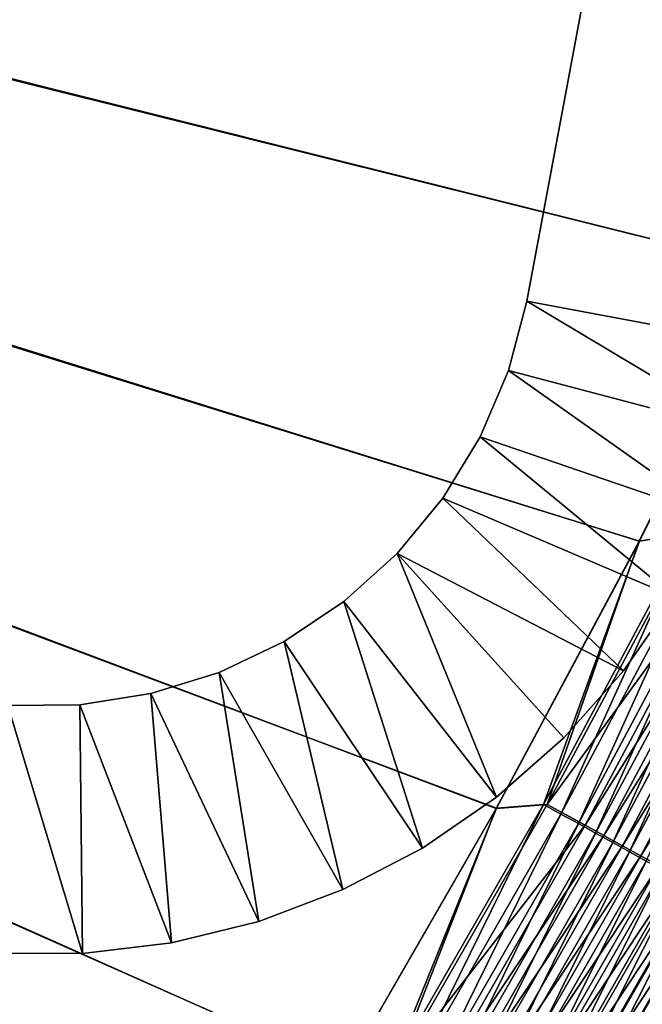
# Model space of a CAD drawing. Header units: metres. Extents: x 0 to 1400, y -1400 to 0.
# Tile 249 of 256: x 1110 to 1160, y -838 to -759. Entities that reach past the tile are written whole.
import ezdxf

# ---------------------------------------------------------------- set-up
doc = ezdxf.new("R2010")
doc.units = ezdxf.units.M

msp = doc.modelspace()

# ---------------------------------------------------------------- linework, layer by layer
at = {"layer": 'None'}
for points in [[(759.270203, -676.616821, -500.477753), (1109.911743, -884.878418, -500.477753), (1123.362549, -864.492126, -500.477753)], [(1123.362549, -864.492126, -500.477753), (1136.196411, -843.712891, -500.477753), (759.270203, -676.616821, -500.477753)], [(1136.196411, -843.712891, -500.477753), (1148.385742, -822.553528, -500.477753), (759.270203, -676.616821, -500.477753)], [(759.270203, -676.616821, -500.477753), (1148.385742, -822.553528, -500.477753), (1159.903198, -801.026794, -500.477753)], [(1159.903198, -801.026794, -500.477753), (1170.721191, -779.145508, -500.477753), (759.270203, -676.616821, -500.477753)], [(1170.721191, -779.145508, -500.477753), (1180.812378, -756.922546, -500.477753), (759.270203, -676.616821, -500.477753)], [(1180.820068, -756.91803, -503.477753), (1170.709595, -779.153259, -503.477753), (762.366577, -676.864197, -503.477753)], [(762.366577, -676.864197, -503.477753), (1170.709595, -779.153259, -503.477753), (1159.877075, -801.043335, -503.477753)], [(1159.877075, -801.043335, -503.477753), (1148.355835, -822.571533, -503.477753), (762.366577, -676.864197, -503.477753)], [(1148.355835, -822.571533, -503.477753), (1136.170776, -843.727356, -503.477753), (762.366577, -676.864197, -503.477753)], [(762.366577, -676.864197, -503.477753), (1136.170776, -843.727356, -503.477753), (1123.345825, -864.500916, -503.477753)], [(1123.345825, -864.500916, -503.477753), (1109.904663, -884.882324, -503.477753), (762.366577, -676.864197, -503.477753)], [(1164.171631, -800.327881, -503.315033), (1159.877075, -801.043335, -503.477753), (1170.709595, -779.153259, -503.477753)], [(1170.721191, -779.145508, -500.477753), (1159.903198, -801.026794, -500.477753), (1163.850342, -800.365662, -500.327728)], [(1159.903198, -801.026794, -500.477753), (1152.171875, -822.245239, -500.327637), (1163.850342, -800.365662, -500.327728)], [(1163.850342, -800.365662, -500.327728), (1152.171875, -822.245239, -500.327637), (1153.580444, -823.022827, -500.140259)], [(1167.272705, -801.911438, -502.828613), (1152.481445, -822.242371, -503.314911), (1164.171631, -800.327881, -503.315033)], [(1164.171631, -800.327881, -503.315033), (1152.481445, -822.242371, -503.314911), (1159.877075, -801.043335, -503.477753)], [(1163.850342, -800.365662, -500.327728), (1153.580444, -823.022827, -500.140259), (1165.281372, -801.098572, -500.140564)], [(1152.481445, -822.242371, -503.314911), (1148.355835, -822.571533, -503.477753), (1159.877075, -801.043335, -503.477753)], [(1159.903198, -801.026794, -500.477753), (1148.385742, -822.553528, -500.477753), (1152.171875, -822.245239, -500.327637)], [(1165.281372, -801.098572, -500.140564), (1153.580444, -823.022827, -500.140259), (1154.981934, -823.796387, -499.878876)], [(1165.281372, -801.098572, -500.140564), (1154.981934, -823.796387, -499.878876), (1166.705078, -801.827759, -499.879456)], [(1167.272705, -801.911438, -502.828613), (1155.534058, -823.922791, -502.827911), (1152.481445, -822.242371, -503.314911)], [(1166.705078, -801.827759, -499.879456), (1154.981934, -823.796387, -499.878876), (1156.372681, -824.564026, -499.544067)], [(1168.807373, -802.695129, -502.465729), (1155.534058, -823.922791, -502.827911), (1167.272705, -801.911438, -502.828613)], [(1166.705078, -801.827759, -499.879456), (1156.372681, -824.564026, -499.544067), (1168.117798, -802.551392, -499.545044)], [(1168.807373, -802.695129, -502.465729), (1157.044678, -824.754395, -502.464569), (1155.534058, -823.922791, -502.827911)], [(1168.117798, -802.551392, -499.545044), (1156.372681, -824.564026, -499.544067), (1157.749023, -825.323792, -499.136536)], [(1170.326294, -803.470764, -502.023926), (1157.044678, -824.754395, -502.464569), (1168.807373, -802.695129, -502.465729)], [(1157.749023, -825.323792, -499.136536), (1169.515991, -803.267517, -499.138), (1168.117798, -802.551392, -499.545044)], [(1170.326294, -803.470764, -502.023926), (1158.539917, -825.577515, -502.022247), (1157.044678, -824.754395, -502.464569)], [(1159.107544, -826.073608, -498.65686), (1169.515991, -803.267517, -499.138), (1157.749023, -825.323792, -499.136536)], [(1171.825562, -804.236328, -501.503937), (1158.539917, -825.577515, -502.022247), (1170.326294, -803.470764, -502.023926)], [(1159.107544, -826.073608, -498.65686), (1170.896118, -803.974426, -498.658875), (1169.515991, -803.267517, -499.138)], [(1171.825562, -804.236328, -501.503937), (1160.015625, -826.389893, -501.501617), (1158.539917, -825.577515, -502.022247)], [(1160.44458, -826.811646, -498.105682), (1170.896118, -803.974426, -498.658875), (1159.107544, -826.073608, -498.65686)], [(1173.301147, -804.989868, -500.906433), (1160.015625, -826.389893, -501.501617), (1171.825562, -804.236328, -501.503937)], [(1173.301147, -804.989868, -500.906433), (1161.468018, -827.189453, -500.903351), (1160.015625, -826.389893, -501.501617)], [(1140.096436, -843.784912, -503.314789), (1136.170776, -843.727356, -503.477753), (1148.355835, -822.571533, -503.477753)], [(1148.385742, -822.553528, -500.477753), (1136.196411, -843.712891, -500.477753), (1139.800537, -843.75293, -500.327606)], [(1148.385742, -822.553528, -500.477753), (1139.800537, -843.75293, -500.327606), (1152.171875, -822.245239, -500.327637)], [(1152.171875, -822.245239, -500.327637), (1139.800537, -843.75293, -500.327606), (1141.186157, -844.573181, -500.140076)], [(1155.534058, -823.922791, -502.827911), (1140.096436, -843.784912, -503.314789), (1152.481445, -822.242371, -503.314911)], [(1152.481445, -822.242371, -503.314911), (1140.096436, -843.784912, -503.314789), (1148.355835, -822.571533, -503.477753)], [(1152.171875, -822.245239, -500.327637), (1141.186157, -844.573181, -500.140076), (1153.580444, -823.022827, -500.140259)], [(1153.580444, -823.022827, -500.140259), (1141.186157, -844.573181, -500.140076), (1142.564697, -845.389221, -499.878448)], [(1153.580444, -823.022827, -500.140259), (1142.564697, -845.389221, -499.878448), (1154.981934, -823.796387, -499.878876)], [(1155.534058, -823.922791, -502.827911), (1143.098877, -845.558105, -502.827301), (1140.096436, -843.784912, -503.314789)], [(1154.981934, -823.796387, -499.878876), (1142.564697, -845.389221, -499.878448), (1143.932495, -846.198975, -499.543304)], [(1157.044678, -824.754395, -502.464569), (1143.098877, -845.558105, -502.827301), (1155.534058, -823.922791, -502.827911)], [(1154.981934, -823.796387, -499.878876), (1143.932495, -846.198975, -499.543304), (1156.372681, -824.564026, -499.544067)], [(1157.044678, -824.754395, -502.464569), (1144.584839, -846.435669, -502.463562), (1143.098877, -845.558105, -502.827301)], [(1156.372681, -824.564026, -499.544067), (1143.932495, -846.198975, -499.543304), (1145.286377, -847.000427, -499.135345)], [(1158.539917, -825.577515, -502.022247), (1144.584839, -846.435669, -502.463562), (1157.044678, -824.754395, -502.464569)], [(1156.372681, -824.564026, -499.544067), (1145.286377, -847.000427, -499.135345), (1157.749023, -825.323792, -499.136536)], [(1158.539917, -825.577515, -502.022247), (1146.05542, -847.304138, -502.020752), (1144.584839, -846.435669, -502.463562)], [(1157.749023, -825.323792, -499.136536), (1145.286377, -847.000427, -499.135345), (1146.622559, -847.791443, -498.655182)], [(1160.015625, -826.389893, -501.501617), (1146.05542, -847.304138, -502.020752), (1158.539917, -825.577515, -502.022247)], [(1146.622559, -847.791443, -498.655182), (1159.107544, -826.073608, -498.65686), (1157.749023, -825.323792, -499.136536)], [(1160.015625, -826.389893, -501.501617), (1147.506836, -848.161377, -501.499542), (1146.05542, -847.304138, -502.020752)], [(1147.937622, -848.570007, -498.103394), (1159.107544, -826.073608, -498.65686), (1146.622559, -847.791443, -498.655182)], [(1161.468018, -827.189453, -500.903351), (1147.506836, -848.161377, -501.499542), (1160.015625, -826.389893, -501.501617)], [(1147.937622, -848.570007, -498.103394), (1160.44458, -826.811646, -498.105682), (1159.107544, -826.073608, -498.65686)], [(1161.468018, -827.189453, -500.903351), (1148.935425, -849.005066, -500.900635), (1147.506836, -848.161377, -501.499542)], [(1149.228271, -849.334045, -497.480896), (1160.44458, -826.811646, -498.105682), (1147.937622, -848.570007, -498.103394)], [(1162.893677, -827.974243, -500.228394), (1148.935425, -849.005066, -500.900635), (1161.468018, -827.189453, -500.903351)], [(1149.228271, -849.334045, -497.480896), (1161.756714, -827.536011, -497.483856), (1160.44458, -826.811646, -498.105682)], [(1162.893677, -827.974243, -500.228394), (1150.337524, -849.833069, -500.224915), (1148.935425, -849.005066, -500.900635)], [(1150.491821, -850.082092, -496.789307), (1161.756714, -827.536011, -497.483856), (1149.228271, -849.334045, -497.480896)], [(1164.289307, -828.742615, -499.478546), (1150.337524, -849.833069, -500.224915), (1162.893677, -827.974243, -500.228394)], [(1150.491821, -850.082092, -496.789307), (1163.041504, -828.245178, -496.79303), (1161.756714, -827.536011, -497.483856)], [(1164.289307, -828.742615, -499.478546), (1151.710205, -850.643799, -499.474213), (1150.337524, -849.833069, -500.224915)], [(1151.726074, -850.812744, -496.030579), (1163.041504, -828.245178, -496.79303), (1150.491821, -850.082092, -496.789307)], [(1165.652588, -829.493103, -498.655884), (1151.710205, -850.643799, -499.474213), (1164.289307, -828.742615, -499.478546)], [(1151.726074, -850.812744, -496.030579), (1164.296387, -828.937866, -496.035126), (1163.041504, -828.245178, -496.79303)], [(1152.928223, -851.524475, -495.206543), (1164.296387, -828.937866, -496.035126), (1151.726074, -850.812744, -496.030579)], [(1152.928223, -851.524475, -495.206543), (1165.518799, -829.612671, -495.212006), (1164.296387, -828.937866, -496.035126)], [(1165.652588, -829.493103, -498.655884), (1153.050903, -851.435669, -498.650604), (1151.710205, -850.643799, -499.474213)], [(1154.096191, -852.215942, -494.319153), (1165.518799, -829.612671, -495.212006), (1152.928223, -851.524475, -495.206543)], [(1166.980713, -830.224243, -497.76239), (1153.050903, -851.435669, -498.650604), (1165.652588, -829.493103, -498.655884)], [(1154.096191, -852.215942, -494.319153), (1166.706421, -830.26825, -494.325592), (1165.518799, -829.612671, -495.212006)], [(1153.050903, -851.435669, -498.650604), (1166.980713, -830.224243, -497.76239), (1154.357056, -852.207031, -497.756134)], [(1155.227539, -852.885681, -493.3703), (1166.706421, -830.26825, -494.325592), (1154.096191, -852.215942, -494.319153)], [(1154.357056, -852.207031, -497.756134), (1166.980713, -830.224243, -497.76239), (1168.271118, -830.93457, -496.800201)], [(1155.227539, -852.885681, -493.3703), (1167.856812, -830.903198, -493.377747), (1166.706421, -830.26825, -494.325592)], [(1154.357056, -852.207031, -497.756134), (1168.271118, -830.93457, -496.800201), (1155.625977, -852.956482, -496.792847)], [(1156.31958, -853.532227, -492.361847), (1167.856812, -830.903198, -493.377747), (1155.227539, -852.885681, -493.3703)], [(1155.625977, -852.956482, -496.792847), (1168.271118, -830.93457, -496.800201), (1169.520874, -831.62262, -495.771301)], [(1156.31958, -853.532227, -492.361847), (1168.967407, -831.516296, -492.370392), (1167.856812, -830.903198, -493.377747)], [(1155.625977, -852.956482, -496.792847), (1169.520874, -831.62262, -495.771301), (1156.855103, -853.682373, -495.762817)], [(1157.370117, -854.154236, -491.295685), (1168.967407, -831.516296, -492.370392), (1156.31958, -853.532227, -492.361847)], [(1156.855103, -853.682373, -495.762817), (1169.520874, -831.62262, -495.771301), (1170.727661, -832.286926, -494.677765)], [(1157.370117, -854.154236, -491.295685), (1170.035767, -832.106018, -491.305389), (1168.967407, -831.516296, -492.370392)], [(1158.376831, -854.750244, -490.173889), (1170.035767, -832.106018, -491.305389), (1157.370117, -854.154236, -491.295685)], [(1170.035767, -832.106018, -491.305389), (1158.376831, -854.750244, -490.173889), (1171.05957, -832.671204, -490.184784)], [(1156.855103, -853.682373, -495.762817), (1170.727661, -832.286926, -494.677765), (1158.041626, -854.383179, -494.66806)], [(1158.041626, -854.383179, -494.66806), (1170.727661, -832.286926, -494.677765), (1171.888428, -832.926025, -493.521667)], [(1171.05957, -832.671204, -490.184784), (1158.376831, -854.750244, -490.173889), (1159.337646, -855.319092, -488.998901)], [(1159.337646, -855.319092, -488.998901), (1172.036865, -833.210693, -489.011078), (1171.05957, -832.671204, -490.184784)], [(1158.041626, -854.383179, -494.66806), (1171.888428, -832.926025, -493.521667), (1159.182983, -855.057312, -493.510712)], [(1159.182983, -855.057312, -493.510712), (1171.888428, -832.926025, -493.521667), (1173.000977, -833.538452, -492.305145)], [(1173.000977, -833.538452, -492.305145), (1160.276855, -855.703308, -492.292877), (1159.182983, -855.057312, -493.510712)], [(1160.250854, -855.859802, -487.773407), (1172.036865, -833.210693, -489.011078), (1159.337646, -855.319092, -488.998901)]]:
    msp.add_3dface(points, dxfattribs=at)
at = {"layer": 'None0'}
for points in [[(1150.81958, -781.702271, -521.977783), (1170.478882, -785.378174, -521.977783), (1274.459961, -120.453018, -521.977783)], [(1274.459961, -120.453018, -521.977783), (1274.459961, -120.453018, -541.977783), (1150.81958, -781.702271, -521.977783)], [(1274.459961, -120.453018, -541.977783), (1150.81958, -781.702271, -541.977783), (1150.81958, -781.702271, -521.977783)], [(1274.459961, -120.453018, -541.977783), (1170.478882, -785.378174, -541.977783), (1150.81958, -781.702271, -541.977783)], [(1149.3479, -787.297119, -521.977783), (1168.723267, -792.395325, -521.977783), (1150.81958, -781.702271, -521.977783)], [(1149.3479, -787.297119, -521.977783), (1150.81958, -781.702271, -521.977783), (1149.3479, -787.297119, -541.977783)], [(1149.3479, -787.297119, -541.977783), (1150.81958, -781.702271, -521.977783), (1150.81958, -781.702271, -541.977783)], [(1150.81958, -781.702271, -541.977783), (1168.723267, -792.395325, -541.977783), (1149.3479, -787.297119, -541.977783)], [(1168.723267, -792.395325, -521.977783), (1170.478882, -785.378174, -521.977783), (1150.81958, -781.702271, -521.977783)], [(1170.478882, -785.378174, -541.977783), (1168.723267, -792.395325, -541.977783), (1150.81958, -781.702271, -541.977783)], [(1147.084473, -792.621216, -521.977783), (1166.135986, -799.150208, -521.977783), (1149.3479, -787.297119, -521.977783)], [(1147.084473, -792.621216, -521.977783), (1149.3479, -787.297119, -521.977783), (1147.084473, -792.621216, -541.977783)], [(1147.084473, -792.621216, -541.977783), (1149.3479, -787.297119, -521.977783), (1149.3479, -787.297119, -541.977783)], [(1149.3479, -787.297119, -541.977783), (1166.135986, -799.150208, -541.977783), (1147.084473, -792.621216, -541.977783)], [(1166.135986, -799.150208, -521.977783), (1168.723267, -792.395325, -521.977783), (1149.3479, -787.297119, -521.977783)], [(1168.723267, -792.395325, -541.977783), (1166.135986, -799.150208, -541.977783), (1149.3479, -787.297119, -541.977783)], [(1144.076782, -797.563049, -521.977783), (1162.754639, -805.544617, -521.977783), (1147.084473, -792.621216, -521.977783)], [(1144.076782, -797.563049, -521.977783), (1147.084473, -792.621216, -521.977783), (1144.076782, -797.563049, -541.977783)], [(1144.076782, -797.563049, -541.977783), (1147.084473, -792.621216, -521.977783), (1147.084473, -792.621216, -541.977783)], [(1147.084473, -792.621216, -541.977783), (1162.754639, -805.544617, -541.977783), (1144.076782, -797.563049, -541.977783)], [(1162.754639, -805.544617, -521.977783), (1166.135986, -799.150208, -521.977783), (1147.084473, -792.621216, -521.977783)], [(1166.135986, -799.150208, -541.977783), (1162.754639, -805.544617, -541.977783), (1147.084473, -792.621216, -541.977783)], [(1140.387573, -802.019409, -521.977783), (1158.628296, -811.485718, -521.977783), (1144.076782, -797.563049, -521.977783)], [(1140.387573, -802.019409, -521.977783), (1144.076782, -797.563049, -521.977783), (1140.387573, -802.019409, -541.977783)], [(1140.387573, -802.019409, -541.977783), (1144.076782, -797.563049, -521.977783), (1144.076782, -797.563049, -541.977783)], [(1144.076782, -797.563049, -541.977783), (1158.628296, -811.485718, -541.977783), (1140.387573, -802.019409, -541.977783)], [(1158.628296, -811.485718, -521.977783), (1162.754639, -805.544617, -521.977783), (1144.076782, -797.563049, -521.977783)], [(1162.754639, -805.544617, -541.977783), (1158.628296, -811.485718, -541.977783), (1144.076782, -797.563049, -541.977783)], [(1148.390747, -821.670166, -521.977783), (1140.387573, -802.019409, -521.977783), (1136.094116, -805.896912, -521.977783)], [(1136.094116, -805.896912, -521.977783), (1140.387573, -802.019409, -521.977783), (1136.094116, -805.896912, -541.977783)], [(1136.094116, -805.896912, -541.977783), (1140.387573, -802.019409, -521.977783), (1140.387573, -802.019409, -541.977783)], [(1140.387573, -802.019409, -541.977783), (1148.390747, -821.670166, -541.977783), (1136.094116, -805.896912, -541.977783)], [(1148.390747, -821.670166, -521.977783), (1153.817017, -816.887024, -521.977783), (1140.387573, -802.019409, -521.977783)], [(1153.817017, -816.887024, -521.977783), (1158.628296, -811.485718, -521.977783), (1140.387573, -802.019409, -521.977783)], [(1158.628296, -811.485718, -541.977783), (1153.817017, -816.887024, -541.977783), (1140.387573, -802.019409, -541.977783)], [(1140.387573, -802.019409, -541.977783), (1153.817017, -816.887024, -541.977783), (1148.390747, -821.670166, -541.977783)], [(1142.428345, -825.765503, -521.977783), (1136.094116, -805.896912, -521.977783), (1131.286377, -809.114563, -521.977783)], [(1131.286377, -809.114563, -521.977783), (1136.094116, -805.896912, -521.977783), (1131.286377, -809.114563, -541.977783)], [(1131.286377, -809.114563, -541.977783), (1136.094116, -805.896912, -521.977783), (1136.094116, -805.896912, -541.977783)], [(1136.094116, -805.896912, -541.977783), (1142.428345, -825.765503, -541.977783), (1131.286377, -809.114563, -541.977783)], [(1142.428345, -825.765503, -521.977783), (1148.390747, -821.670166, -521.977783), (1136.094116, -805.896912, -521.977783)], [(1148.390747, -821.670166, -541.977783), (1142.428345, -825.765503, -541.977783), (1136.094116, -805.896912, -541.977783)], [(1162.754639, -805.544617, -521.977783), (1158.628296, -811.485718, -521.977783), (1162.754639, -805.544617, -541.977783)], [(1158.628296, -811.485718, -521.977783), (1158.628296, -811.485718, -541.977783), (1162.754639, -805.544617, -541.977783)], [(1136.016357, -829.113586, -521.977783), (1131.286377, -809.114563, -521.977783), (1126.064575, -811.605042, -521.977783)], [(1126.064575, -811.605042, -541.977783), (1126.064575, -811.605042, -521.977783), (1131.286377, -809.114563, -521.977783)], [(1126.064575, -811.605042, -541.977783), (1131.286377, -809.114563, -521.977783), (1131.286377, -809.114563, -541.977783)], [(1131.286377, -809.114563, -541.977783), (1136.016357, -829.113586, -541.977783), (1126.064575, -811.605042, -541.977783)], [(1136.016357, -829.113586, -521.977783), (1142.428345, -825.765503, -521.977783), (1131.286377, -809.114563, -521.977783)], [(1142.428345, -825.765503, -541.977783), (1136.016357, -829.113586, -541.977783), (1131.286377, -809.114563, -541.977783)], [(1158.628296, -811.485718, -521.977783), (1153.817017, -816.887024, -521.977783), (1158.628296, -811.485718, -541.977783)], [(1153.817017, -816.887024, -521.977783), (1153.817017, -816.887024, -541.977783), (1158.628296, -811.485718, -541.977783)], [(1129.248047, -831.665771, -521.977783), (1126.064575, -811.605042, -521.977783), (1120.53833, -813.316223, -521.977783)], [(1120.53833, -813.316223, -541.977783), (1120.53833, -813.316223, -521.977783), (1126.064575, -811.605042, -541.977783)], [(1120.53833, -813.316223, -521.977783), (1126.064575, -811.605042, -521.977783), (1126.064575, -811.605042, -541.977783)], [(1126.064575, -811.605042, -541.977783), (1129.248047, -831.665771, -541.977783), (1120.53833, -813.316223, -541.977783)], [(1129.248047, -831.665771, -521.977783), (1136.016357, -829.113586, -521.977783), (1126.064575, -811.605042, -521.977783)], [(1136.016357, -829.113586, -541.977783), (1129.248047, -831.665771, -541.977783), (1126.064575, -811.605042, -541.977783)], [(1122.221924, -833.384888, -521.977783), (1120.53833, -813.316223, -521.977783), (1114.822876, -814.21228, -521.977783)], [(1114.822876, -814.21228, -521.977783), (1120.53833, -813.316223, -521.977783), (1114.822876, -814.21228, -541.977783)], [(1120.53833, -813.316223, -521.977783), (1120.53833, -813.316223, -541.977783), (1114.822876, -814.21228, -541.977783)], [(1120.53833, -813.316223, -541.977783), (1122.221924, -833.384888, -541.977783), (1114.822876, -814.21228, -541.977783)], [(1122.221924, -833.384888, -521.977783), (1129.248047, -831.665771, -521.977783), (1120.53833, -813.316223, -521.977783)], [(1129.248047, -831.665771, -541.977783), (1122.221924, -833.384888, -541.977783), (1120.53833, -813.316223, -541.977783)], [(1107.806519, -834.236633, -521.977783), (1115.039917, -834.246033, -521.977783), (1109.037964, -814.274597, -521.977783)], [(1115.039917, -834.246033, -541.977783), (1107.806519, -834.236633, -541.977783), (1109.037964, -814.274597, -541.977783)], [(1115.039917, -834.246033, -521.977783), (1114.822876, -814.21228, -521.977783), (1109.037964, -814.274597, -521.977783)], [(1109.037964, -814.274597, -521.977783), (1114.822876, -814.21228, -521.977783), (1109.037964, -814.274597, -541.977783)], [(1114.822876, -814.21228, -521.977783), (1114.822876, -814.21228, -541.977783), (1109.037964, -814.274597, -541.977783)], [(1114.822876, -814.21228, -541.977783), (1115.039917, -834.246033, -541.977783), (1109.037964, -814.274597, -541.977783)], [(1115.039917, -834.246033, -521.977783), (1122.221924, -833.384888, -521.977783), (1114.822876, -814.21228, -521.977783)], [(1122.221924, -833.384888, -541.977783), (1115.039917, -834.246033, -541.977783), (1114.822876, -814.21228, -541.977783)], [(1153.817017, -816.887024, -521.977783), (1148.390747, -821.670166, -521.977783), (1153.817017, -816.887024, -541.977783)], [(1148.390747, -821.670166, -521.977783), (1148.390747, -821.670166, -541.977783), (1153.817017, -816.887024, -541.977783)], [(1148.390747, -821.670166, -521.977783), (1142.428345, -825.765503, -521.977783), (1148.390747, -821.670166, -541.977783)], [(1142.428345, -825.765503, -521.977783), (1142.428345, -825.765503, -541.977783), (1148.390747, -821.670166, -541.977783)], [(1142.428345, -825.765503, -521.977783), (1136.016357, -829.113586, -521.977783), (1142.428345, -825.765503, -541.977783)], [(1136.016357, -829.113586, -521.977783), (1136.016357, -829.113586, -541.977783), (1142.428345, -825.765503, -541.977783)], [(1136.016357, -829.113586, -521.977783), (1129.248047, -831.665771, -521.977783), (1136.016357, -829.113586, -541.977783)], [(1129.248047, -831.665771, -521.977783), (1129.248047, -831.665771, -541.977783), (1136.016357, -829.113586, -541.977783)], [(1129.248047, -831.665771, -521.977783), (1122.221924, -833.384888, -521.977783), (1129.248047, -831.665771, -541.977783)], [(1122.221924, -833.384888, -521.977783), (1122.221924, -833.384888, -541.977783), (1129.248047, -831.665771, -541.977783)], [(1122.221924, -833.384888, -521.977783), (1115.039917, -834.246033, -521.977783), (1122.221924, -833.384888, -541.977783)], [(1115.039917, -834.246033, -521.977783), (1115.039917, -834.246033, -541.977783), (1122.221924, -833.384888, -541.977783)], [(1115.039917, -834.246033, -521.977783), (1107.806519, -834.236633, -521.977783), (1115.039917, -834.246033, -541.977783)], [(1107.806519, -834.236633, -521.977783), (1107.806519, -834.236633, -541.977783), (1115.039917, -834.246033, -541.977783)]]:
    msp.add_3dface(points, dxfattribs=at)

doc.saveas('drawing.dxf')
